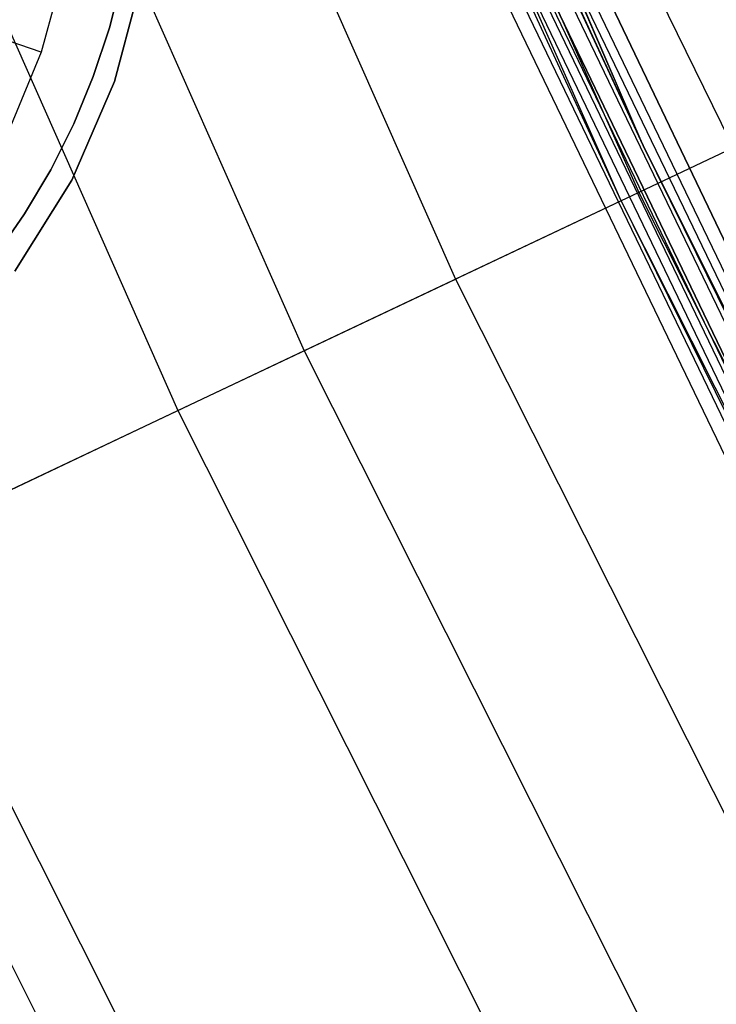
# Model space of a CAD drawing. Extents: x -390 to 397, y -401 to 400.
# Tile 113 of 192: x -341.72 to -338.18, y -164.19 to -159.19. Entities that reach past the tile are written whole.
import ezdxf

# ---------------------------------------------------------------- set-up
doc = ezdxf.new("R2010")
doc.units = 0
doc.header["$LTSCALE"] = 25.4
doc.layers.get('0').update_dxf_attribs({"linetype": 'CONTINUOUS'})

# ---------------------------------------------------------------- blocks, each defined once
blk = doc.blocks.new('FOURTY_ROUND_VII_ZWIS_STL')
at = {"color": 0}
for p, q in [((-338.5551, -159.8287, -897), (-348.5351, -136.7163, -900.3)), ((-338.5551, -159.8287, -897), (-348.5351, -136.7163, -900.3)), ((-338.5551, -159.8287, -897), (-348.0576, -137.9266, -897)), ((-338.5551, -159.8287, -897), (-348.0576, -137.9266, -897)), ((-346.0297, -143.2582, -932.4962), (-338.5784, -160.0682, -932.4962)), ((-346.0297, -143.2582, -932.4962), (-338.5784, -160.0682, -932.4962)), ((-338.6678, -160.1105, -929.25), (-346.1211, -143.2961, -929.25)), ((-338.6678, -160.1105, -929.25), (-346.1211, -143.2961, -929.25)), ((-346.9812, -143.6523, -931.3491), (-339.5094, -160.5085, -931.3491)), ((-346.9812, -143.6523, -931.3491), (-339.5094, -160.5085, -931.3491)), ((-347.767, -143.9778, -934.3766), (-340.2783, -160.8722, -934.3766)), ((-347.767, -143.9778, -934.3766), (-340.2783, -160.8722, -934.3766)), ((-348.4226, -144.2494, -933.034), (-340.9197, -161.1756, -933.034)), ((-348.4226, -144.2494, -933.034), (-340.9197, -161.1756, -933.034)), ((-338.5551, -159.8287, -927.3), (-341.2818, -153.9231, -927.3)), ((-338.5551, -159.8287, -902.2), (-341.2818, -153.9231, -902.2)), ((-338.5551, -159.8287, -927.3), (-341.2818, -153.9231, -927.3)), ((-338.5551, -159.8287, -902.2), (-341.2818, -153.9231, -902.2)), ((-338.5551, -159.8287, -900.3), (-341.2818, -153.9231, -900.3)), ((-338.5551, -159.8287, -900.3), (-341.2818, -153.9231, -900.3)), ((-338.5551, -159.8287, -897), (-341.2818, -153.9231, -900.3)), ((-338.5551, -159.8287, -897), (-341.2818, -153.9231, -900.3)), ((-341.3943, -153.9739, -927.4848), (-333.2897, -170.8033, -927.4848)), ((-341.3943, -153.9739, -927.4848), (-333.2897, -170.8033, -927.4848)), ((-341.3943, -153.9739, -902.0152), (-333.2897, -170.8033, -902.0152)), ((-341.3943, -153.9739, -902.0152), (-333.2897, -170.8033, -902.0152)), ((-341.3943, -153.9739, -900.4848), (-333.2897, -170.8033, -900.4848)), ((-341.3943, -153.9739, -900.4848), (-333.2897, -170.8033, -900.4848)), ((-341.3352, -153.9472, -927.4414), (-333.232, -170.7737, -927.4414)), ((-341.3352, -153.9472, -927.4414), (-333.232, -170.7737, -927.4414)), ((-341.3352, -153.9472, -902.0586), (-333.232, -170.7737, -902.0586)), ((-341.3352, -153.9472, -902.0586), (-333.232, -170.7737, -902.0586)), ((-341.3352, -153.9472, -900.4414), (-333.232, -170.7737, -900.4414)), ((-341.3352, -153.9472, -900.4414), (-333.232, -170.7737, -900.4414)), ((-338.5551, -159.8287, -927.3), (-341.2957, -153.9294, -927.3765)), ((-341.2957, -153.9294, -927.3765), (-333.1934, -170.7539, -927.3765)), ((-338.5551, -159.8287, -927.3), (-341.2957, -153.9294, -927.3765)), ((-341.2957, -153.9294, -927.3765), (-333.1934, -170.7539, -927.3765)), ((-341.2957, -153.9294, -902.1235), (-333.1934, -170.7539, -902.1235)), ((-341.2957, -153.9294, -902.1235), (-333.1934, -170.7539, -902.1235)), ((-341.2957, -153.9294, -902.1235), (-338.5551, -159.8287, -902.2)), ((-341.2957, -153.9294, -902.1235), (-338.5551, -159.8287, -902.2)), ((-338.5551, -159.8287, -900.3), (-341.2957, -153.9294, -900.3765)), ((-341.2957, -153.9294, -900.3765), (-333.1934, -170.7539, -900.3765)), ((-338.5551, -159.8287, -900.3), (-341.2957, -153.9294, -900.3765)), ((-341.2957, -153.9294, -900.3765), (-333.1934, -170.7539, -900.3765)), ((-341.4989, -154.0211, -929.1082), (-333.3918, -170.8557, -929.1082)), ((-341.4989, -154.0211, -929.1082), (-333.3918, -170.8557, -929.1082)), ((-341.4798, -154.0124, -929.1777), (-333.3731, -170.846, -929.1777)), ((-338.6678, -160.1105, -929.25), (-341.4798, -154.0124, -929.1777)), ((-338.6678, -160.1105, -929.25), (-341.4798, -154.0124, -929.1777)), ((-341.4798, -154.0124, -929.1777), (-333.3731, -170.846, -929.1777)), ((-341.4641, -154.0054, -902), (-333.3578, -170.8382, -902)), ((-333.3578, -170.8382, -927.5), (-341.4641, -154.0054, -927.5)), ((-333.3578, -170.8382, -927.5), (-341.4641, -154.0054, -927.5)), ((-341.4641, -154.0054, -902), (-333.3578, -170.8382, -902)), ((-333.3578, -170.8382, -900.5), (-341.4641, -154.0054, -900.5)), ((-333.3578, -170.8382, -900.5), (-341.4641, -154.0054, -900.5)), ((-341.5959, -154.0648, -929.0132), (-333.4865, -170.9042, -929.0132)), ((-341.5959, -154.0648, -929.0132), (-333.4865, -170.9042, -929.0132)), ((-341.5394, -154.0394, -929.0509), (-333.4314, -170.8759, -929.0509)), ((-341.5394, -154.0394, -929.0509), (-333.4314, -170.8759, -929.0509)), ((-333.55, -170.9367, -929), (-341.6609, -154.0941, -929)), ((-333.55, -170.9367, -929), (-341.6609, -154.0941, -929)), ((-339.9453, -156.0715, -894), (-331.8861, -172.5211, -894)), ((-339.9453, -156.0715, -894), (-331.8861, -172.5211, -894)), ((-339.9453, -156.0715, -897), (-331.8861, -172.5211, -897)), ((-339.9453, -156.0715, -897), (-331.8861, -172.5211, -897)), ((-338.9822, -158.5592, -895.4487), (-336.7241, -163.2826, -895.4487)), ((-336.7241, -163.2826, -893.9487), (-338.9822, -158.5592, -893.9487)), ((-338.9822, -158.5592, -895.4487), (-336.7241, -163.2826, -895.4487)), ((-336.7241, -163.2826, -893.9487), (-338.9822, -158.5592, -893.9487)), ((-341.6137, -159.3554, -893.9487), (-343.507, -158.7109, -895.9487)), ((-341.6137, -159.3554, -893.9487), (-343.507, -158.7109, -895.9487)), ((-341.5067, -158.9616, -893.9487), (-341.6137, -159.3554, -893.9487)), ((-341.5067, -158.9616, -893.9487), (-341.6137, -159.3554, -893.9487)), ((-341.2671, -159.2316, -895.43), (-341.2027, -158.9791, -895.43)), ((-341.2027, -158.9791, -899.43), (-341.2671, -159.2316, -899.43)), ((-341.2671, -159.2316, -895.43), (-341.2027, -158.9791, -895.43)), ((-341.2027, -158.9791, -899.43), (-341.2671, -159.2316, -899.43)), ((-341.2422, -159.505, -895.4487), (-341.1023, -158.9777, -895.4487)), ((-341.1023, -158.9777, -897.9487), (-341.2422, -159.505, -897.9487)), ((-341.1023, -158.9777, -897.9487), (-341.2422, -159.505, -897.9487)), ((-341.2422, -159.505, -895.4487), (-341.1023, -158.9777, -895.4487)), ((-341.3494, -159.4788, -895.43), (-341.2671, -159.2316, -895.43)), ((-341.2671, -159.2316, -899.43), (-341.3494, -159.4788, -899.43)), ((-341.3494, -159.4788, -895.43), (-341.2671, -159.2316, -895.43)), ((-341.2671, -159.2316, -899.43), (-341.3494, -159.4788, -899.43)), ((-341.2671, -159.2316, -895.43), (-341.2671, -159.2316, -899.43)), ((-341.2671, -159.2316, -895.43), (-341.2671, -159.2316, -899.43)), ((-341.6137, -159.3554, -893.9487), (-341.7693, -159.7328, -893.9487)), ((-341.6137, -159.3554, -893.9487), (-341.7693, -159.7328, -893.9487)), ((-341.4591, -160.0056, -895.4487), (-341.2422, -159.505, -895.4487)), ((-341.2422, -159.505, -897.9487), (-341.4591, -160.0056, -897.9487)), ((-341.2422, -159.505, -897.9487), (-341.4591, -160.0056, -897.9487)), ((-341.4591, -160.0056, -895.4487), (-341.2422, -159.505, -895.4487)), ((-341.4491, -159.7195, -895.43), (-341.3494, -159.4788, -895.43)), ((-341.3494, -159.4788, -899.43), (-341.4491, -159.7195, -899.43)), ((-341.4491, -159.7195, -895.43), (-341.3494, -159.4788, -895.43)), ((-341.3494, -159.4788, -899.43), (-341.4491, -159.7195, -899.43)), ((-341.3494, -159.4788, -895.43), (-341.3494, -159.4788, -899.43)), ((-341.3494, -159.4788, -895.43), (-341.3494, -159.4788, -899.43)), ((-341.2422, -159.505, -897.9487), (-341.2422, -159.505, -895.4487)), ((-341.2422, -159.505, -897.9487), (-341.2422, -159.505, -895.4487)), ((-337.4869, -159.552, -930.1266), (-338.5784, -160.0682, -932.4962)), ((-337.4869, -159.552, -930.1266), (-338.5784, -160.0682, -932.4962)), ((-341.5657, -159.9525, -895.43), (-341.4491, -159.7195, -895.43)), ((-341.4491, -159.7195, -899.43), (-341.5657, -159.9525, -899.43)), ((-341.5657, -159.9525, -895.43), (-341.4491, -159.7195, -895.43)), ((-341.4491, -159.7195, -899.43), (-341.5657, -159.9525, -899.43)), ((-341.4491, -159.7195, -895.43), (-341.4491, -159.7195, -899.43)), ((-341.4491, -159.7195, -895.43), (-341.4491, -159.7195, -899.43)), ((-333.1798, -170.747, -927.3), (-338.5551, -159.8287, -927.3)), ((-338.5551, -159.8287, -927.3), (-333.1934, -170.7539, -927.3765)), ((-338.5551, -159.8287, -927.3), (-333.1934, -170.7539, -927.3765)), ((-333.1798, -170.747, -902.2), (-338.5551, -159.8287, -902.2)), ((-338.5551, -159.8287, -902.2), (-338.5551, -159.8287, -927.3)), ((-333.1798, -170.747, -927.3), (-338.5551, -159.8287, -927.3)), ((-338.5551, -159.8287, -902.2), (-338.5551, -159.8287, -927.3)), ((-338.5551, -159.8287, -902.2), (-333.1934, -170.7539, -902.1235)), ((-338.5551, -159.8287, -902.2), (-333.1934, -170.7539, -902.1235)), ((-333.1798, -170.747, -902.2), (-338.5551, -159.8287, -902.2)), ((-333.1798, -170.747, -900.3), (-338.5551, -159.8287, -900.3)), ((-338.5551, -159.8287, -900.3), (-333.1934, -170.7539, -900.3765)), ((-338.5551, -159.8287, -900.3), (-333.1934, -170.7539, -900.3765)), ((-338.5551, -159.8287, -900.3), (-338.5551, -159.8287, -897)), ((-338.5551, -159.8287, -900.3), (-338.5551, -159.8287, -897)), ((-338.5551, -159.8287, -900.3), (-331.4435, -174.0922, -897)), ((-331.4435, -174.0922, -897), (-338.5551, -159.8287, -897)), ((-338.5551, -159.8287, -900.3), (-331.4435, -174.0922, -897)), ((-333.1798, -170.747, -900.3), (-338.5551, -159.8287, -900.3)), ((-331.4435, -174.0922, -897), (-338.5551, -159.8287, -897)), ((-341.6987, -160.1766, -895.43), (-341.5657, -159.9525, -895.43)), ((-341.5657, -159.9525, -899.43), (-341.6987, -160.1766, -899.43)), ((-341.6987, -160.1766, -895.43), (-341.5657, -159.9525, -895.43)), ((-341.5657, -159.9525, -899.43), (-341.6987, -160.1766, -899.43)), ((-341.5657, -159.9525, -895.43), (-341.5657, -159.9525, -899.43)), ((-341.5657, -159.9525, -895.43), (-341.5657, -159.9525, -899.43)), ((-341.7482, -160.4682, -895.4487), (-341.4591, -160.0056, -895.4487)), ((-341.4591, -160.0056, -897.9487), (-341.7482, -160.4682, -897.9487)), ((-341.4591, -160.0056, -897.9487), (-341.7482, -160.4682, -897.9487)), ((-341.7482, -160.4682, -895.4487), (-341.4591, -160.0056, -895.4487)), ((-341.4591, -160.0056, -897.9487), (-341.4591, -160.0056, -895.4487)), ((-341.4591, -160.0056, -897.9487), (-341.4591, -160.0056, -895.4487)), ((-338.5784, -160.0682, -932.4962), (-340.2783, -160.8722, -934.3766)), ((-338.5784, -160.0682, -932.4962), (-340.2783, -160.8722, -934.3766)), ((-338.5784, -160.0682, -932.4962), (-330.3112, -176.4923, -932.4962)), ((-338.5784, -160.0682, -932.4962), (-330.3112, -176.4923, -932.4962)), ((-338.6678, -160.1105, -929.25), (-339.5094, -160.5085, -931.3491)), ((-338.6678, -160.1105, -929.25), (-339.5094, -160.5085, -931.3491)), ((-330.3984, -176.5389, -929.25), (-338.6678, -160.1105, -929.25)), ((-338.6678, -160.1105, -929.25), (-333.3731, -170.846, -929.1777)), ((-338.6678, -160.1105, -929.25), (-333.3731, -170.846, -929.1777)), ((-330.3984, -176.5389, -929.25), (-338.6678, -160.1105, -929.25)), ((-341.8473, -160.3906, -895.43), (-341.6987, -160.1766, -895.43)), ((-341.6987, -160.1766, -899.43), (-341.8473, -160.3906, -899.43)), ((-341.8473, -160.3906, -895.43), (-341.6987, -160.1766, -895.43)), ((-341.6987, -160.1766, -899.43), (-341.8473, -160.3906, -899.43)), ((-341.6987, -160.1766, -895.43), (-341.6987, -160.1766, -899.43)), ((-341.6987, -160.1766, -895.43), (-341.6987, -160.1766, -899.43)), ((-340.9197, -161.1756, -933.034), (-339.5094, -160.5085, -931.3491)), ((-340.9197, -161.1756, -933.034), (-339.5094, -160.5085, -931.3491)), ((-339.5094, -160.5085, -931.3491), (-331.2195, -176.9778, -931.3491)), ((-339.5094, -160.5085, -931.3491), (-331.2195, -176.9778, -931.3491)), ((-340.2783, -160.8722, -934.3766), (-342.4203, -161.8853, -935.584)), ((-340.2783, -160.8722, -934.3766), (-342.4203, -161.8853, -935.584)), ((-340.2783, -160.8722, -934.3766), (-331.9696, -177.3788, -934.3766)), ((-340.2783, -160.8722, -934.3766), (-331.9696, -177.3788, -934.3766)), ((-342.7471, -162.0399, -934.1234), (-340.9197, -161.1756, -933.034)), ((-342.7471, -162.0399, -934.1234), (-340.9197, -161.1756, -933.034)), ((-340.9197, -161.1756, -933.034), (-332.5954, -177.7132, -933.034)), ((-340.9197, -161.1756, -933.034), (-332.5954, -177.7132, -933.034)), ((-342.4203, -161.8853, -935.584), (-334.0593, -178.4957, -935.584)), ((-342.4203, -161.8853, -935.584), (-334.0593, -178.4957, -935.584)), ((-342.7471, -162.0399, -934.1234), (-334.3781, -178.6661, -934.1234)), ((-342.7471, -162.0399, -934.1234), (-334.3781, -178.6661, -934.1234))]:
    blk.add_line(p, q, dxfattribs=at)

msp = doc.modelspace()

# ---------------------------------------------------------------- block references
at = {"color": 250}
msp.add_blockref('FOURTY_ROUND_VII_ZWIS_STL', (0, 0), dxfattribs=at)

doc.saveas('drawing.dxf')
